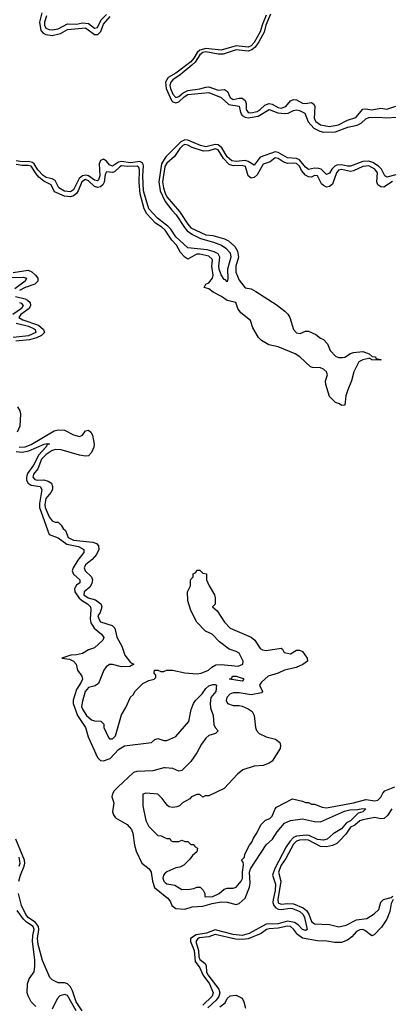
# Model space of a CAD drawing. Header units: inches. Extents: x 2710684 to 2828758, y 857022 to 965663.
# Tile 172 of 256: x 2769034 to 2771500, y 896494 to 903026. Entities that reach past the tile are written whole.
import ezdxf

# ---------------------------------------------------------------- set-up
doc = ezdxf.new("R2010")
doc.units = ezdxf.units.IN
doc.header["$MEASUREMENT"] = 0
for name, color, linetype in [('C7869', 7, 'Continuous'), ('C7879', 7, 'Continuous'), ('C7960', 7, 'Continuous'), ('C7970', 7, 'Continuous')]:
    doc.layers.add(name, color=color, linetype=linetype)

msp = doc.modelspace()

# ---------------------------------------------------------------- linework, layer by layer
at = {"layer": 'C7869', "color": 4}
for points, elevation in [([(2769081.2, 900000), (2769078, 899990), (2769079.3, 899970), (2769090.3, 899950), (2769110, 899937.2), (2769168.7, 899928.7), (2769181.3, 899910), (2769164.5, 899815.5), (2769164.3, 899790), (2769228.5, 899610), (2769290, 899587.4), (2769347.4, 899547.4), (2769424.9, 899530), (2769458.4, 899510), (2769460.3, 899490), (2769419.3, 899440.7), (2769389.1, 899390), (2769382.8, 899370), (2769390, 899347), (2769433.4, 899310), (2769433, 899290), (2769410, 899274), (2769401.1, 899258.9), (2769397.7, 899250), (2769400.2, 899230), (2769427.8, 899187.8), (2769449.5, 899169.5), (2769484.2, 899150), (2769503.2, 899130), (2769506.2, 899110), (2769501.5, 899050), (2769505.5, 899025.5), (2769528.8, 898988.8), (2769577.1, 898950), (2769591.7, 898928.3), (2769586, 898910), (2769530, 898859.5), (2769490, 898846), (2769450, 898820.7), (2769410, 898811.6), (2769374, 898810), (2769314, 898790), (2769363.8, 898783.8), (2769390, 898771.3), (2769408, 898750), (2769417.6, 898710), (2769445.3, 898670), (2769450.3, 898650), (2769442.6, 898630), (2769410, 898582.7), (2769388.6, 898511.4), (2769388.3, 898490), (2769417.5, 898410), (2769470.8, 898330.8), (2769487.4, 898267.4), (2769550, 898130.7), (2769570, 898110.7), (2769590, 898108.5), (2769635.2, 898124.8), (2769690, 898184.2), (2769730, 898207.7), (2769908, 898230), (2769930, 898251.3), (2769950, 898258), (2769990, 898244.7), (2770000, 898244.7)], 4), ([(2769122.3, 900000), (2769120.3, 899990), (2769134.3, 899974.3), (2769150, 899970.3), (2769193.4, 899973.4), (2769223.6, 899963.6), (2769244.9, 899950), (2769251, 899930), (2769251, 899910), (2769240.7, 899890), (2769206.9, 899850), (2769199.6, 899810), (2769202.3, 899790), (2769230, 899727.3), (2769250, 899701), (2769270, 899691.3), (2769290, 899692), (2769310, 899672), (2769322, 899650), (2769336.8, 899636.8), (2769354.9, 899590), (2769390, 899572), (2769519.9, 899559.9), (2769542.8, 899550), (2769555.8, 899535.8), (2769558.4, 899510), (2769542.6, 899477.4), (2769514.6, 899445.4), (2769470.7, 899410), (2769462, 899390), (2769467.3, 899370), (2769510.3, 899330.3), (2769517.1, 899310), (2769513.5, 899286.5), (2769498.3, 899261.7), (2769460.7, 899230), (2769459.3, 899210), (2769487.3, 899190), (2769536.1, 899176.1), (2769571.3, 899150), (2769578, 899130), (2769567.3, 899092.7), (2769552, 899070), (2769558, 899050), (2769570, 899032), (2769646.4, 899006.4), (2769664.7, 898990), (2769678, 898930), (2769712, 898870), (2769731.3, 898810), (2769770, 898762), (2769792, 898750), (2769764.7, 898735.3), (2769710, 898732.3), (2769650, 898747.3), (2769630, 898747.3), (2769607.7, 898732.3), (2769592.7, 898710), (2769557.3, 898622.7), (2769534, 898606), (2769490, 898595.1), (2769468, 898570), (2769450, 898506), (2769444.9, 898470), (2769450, 898452), (2769478, 898410), (2769510, 898382), (2769530, 898374), (2769572.7, 898372.7), (2769591.6, 898351.6), (2769592, 898330), (2769623.6, 898263.6), (2769630, 898254), (2769650, 898254), (2769670, 898274), (2769710, 898414), (2769738, 898462), (2769769.1, 898530.9), (2769788, 898550), (2769798, 898570), (2769850, 898622), (2769890, 898642), (2769926, 898650), (2769938, 898662), (2769936.4, 898676.4), (2769926, 898690), (2769928.4, 898711.6), (2769950, 898711.3), (2769970, 898702), (2769990, 898702), (2770000, 898706.3)], 8), ([(2770000, 898062.1), (2769990, 898062.9), (2769917.7, 898042.3), (2769810, 898037.4), (2769790, 898031.3), (2769684.5, 897935.5), (2769660.7, 897910), (2769649.1, 897890), (2769644.4, 897870), (2769658.7, 897830), (2769650.4, 897770), (2769656.5, 897750), (2769670.4, 897730), (2769747.3, 897687.3), (2769774.6, 897654.6), (2769784.4, 897630), (2769796.3, 897550), (2769807.7, 897510), (2769843.8, 897430), (2769892.7, 897392.7), (2769907, 897370), (2769914.6, 897310), (2769929.1, 897269.1), (2770000, 897211.8)], 4), ([(2770000, 897832.5), (2769980.2, 897860.2), (2769950, 897888.7), (2769870, 897895.3), (2769852, 897888), (2769851.6, 897811.6), (2769870, 897714), (2769890, 897674), (2769950, 897614), (2769971.6, 897611.6), (2770000, 897598.6)], 8), ([(2769028.9, 897310), (2769038.5, 897350), (2769063.4, 897410), (2769067.8, 897430), (2769065.9, 897450), (2769007.8, 897590)], 4), ([(2769030, 897410.6), (2769036.5, 897430), (2769030.6, 897470)], 8), ([(2770000, 897364.5), (2769997.5, 897362.5), (2769987.7, 897350), (2769983, 897330), (2769990.8, 897310), (2770000, 897302.3)], 8), ([(2769449, 896450), (2769408.3, 896510), (2769383.7, 896583.7), (2769370, 896609.6), (2769350, 896629.5), (2769330, 896636), (2769290, 896637.2), (2769250, 896655.3), (2769232.7, 896672.7), (2769184.3, 896784.3), (2769155.2, 896890), (2769152.2, 896930), (2769161.3, 896990), (2769157.5, 897010), (2769137.6, 897037.6), (2769089.4, 897069.4), (2769074.8, 897090), (2769045.5, 897150), (2769026.2, 897230)], 4), ([(2769140.1, 896480.1), (2769109, 896510), (2769089, 896550), (2769084, 896570), (2769085.2, 896630), (2769097, 896663), (2769129.2, 896710), (2769133.4, 896746.6), (2769133.3, 896790), (2769119.2, 896910), (2769121.5, 896950), (2769130.6, 896990), (2769122.6, 897010), (2769078.8, 897038.8), (2769058.6, 897058.6), (2769017.2, 897117.2)], 8), ([(2769407.8, 896450), (2769350, 896551.6), (2769330, 896559.7), (2769299.1, 896550), (2769282.4, 896530), (2769250, 896461.2)], 8)]:
    msp.add_lwpolyline(points, dxfattribs=dict(at, elevation=elevation))
at = {"layer": 'C7879', "color": 4}
for points, elevation in [([(2770000, 898706.3), (2770011.1, 898711.1), (2770048.9, 898711.1), (2770130, 898693.4), (2770210, 898686), (2770238, 898690), (2770286, 898710), (2770308, 898730), (2770334.8, 898745.2), (2770370, 898748.4), (2770483.9, 898736.1), (2770515.1, 898750), (2770517, 898770), (2770490, 898824), (2770470, 898835.1), (2770424, 898850), (2770358.7, 898898.7), (2770310, 898948.7), (2770266, 898970), (2770209.1, 899029.1), (2770170, 899106), (2770148.7, 899170), (2770148, 899230), (2770168, 899270), (2770168, 899310), (2770186, 899330), (2770186, 899350), (2770202, 899358), (2770210, 899374), (2770230, 899374), (2770250, 899354), (2770274, 899350), (2770274, 899310), (2770291.3, 899270), (2770326, 899210), (2770331, 899190), (2770331.3, 899148.7), (2770314, 899130), (2770344.7, 899104.7), (2770392, 899030), (2770431.3, 898990), (2770570, 898928.7), (2770594, 898910), (2770630, 898854.9), (2770645.8, 898845.8), (2770670, 898841.7), (2770770, 898856), (2770778, 898850), (2770787.9, 898827.9), (2770830, 898819.1), (2770870, 898844), (2770890, 898844), (2770910, 898834.8), (2770941, 898790), (2770944.7, 898770), (2770912.7, 898747.3), (2770869.3, 898729.3), (2770790, 898709.7), (2770749, 898691), (2770681.6, 898670), (2770639.5, 898630), (2770625.5, 898610), (2770644, 898570), (2770638.8, 898561.2), (2770570, 898548), (2770490, 898560.5), (2770450, 898559.7), (2770427.8, 898552.2), (2770408, 898530), (2770404, 898510), (2770412, 898490), (2770450, 898476), (2770490, 898476), (2770510, 898470.8), (2770550, 898454), (2770575.8, 898435.8), (2770590.4, 898410), (2770599.3, 898330), (2770606, 898310), (2770624, 898290), (2770670, 898268.2), (2770732.1, 898252.1), (2770759.1, 898230), (2770765.5, 898210), (2770763, 898190), (2770710, 898106), (2770690, 898092.7), (2770650, 898079), (2770590, 898074), (2770514, 898050), (2770479.6, 898020.4), (2770390, 897926), (2770290, 897878), (2770263.6, 897876.4), (2770250, 897868), (2770230, 897886), (2770210, 897886), (2770174, 897870), (2770163.6, 897856.4), (2770114, 897830), (2770094, 897810), (2770076.9, 897803.1), (2770050, 897799), (2770024.7, 897804.7), (2770013.6, 897813.6), (2770000, 897832.5)], 8), ([(2770000, 898244.7), (2770010, 898244.7), (2770070, 898271.3), (2770157.2, 898370), (2770172.7, 898450), (2770186.6, 898490), (2770200.9, 898510), (2770245.4, 898554.6), (2770269.4, 898590), (2770290, 898607.7), (2770315.2, 898615.2), (2770330, 898615.5), (2770338.8, 898610), (2770336.4, 898570), (2770302.8, 898530), (2770298, 898490), (2770301.1, 898461.1), (2770317.3, 898410), (2770322.8, 898350), (2770330.7, 898330.7), (2770351.6, 898308.4), (2770334, 898290), (2770290, 898277.2), (2770270, 898259), (2770240.6, 898219.4), (2770210, 898161.2), (2770170, 898103.7), (2770110, 898045.2), (2770090, 898041.2), (2770050, 898058), (2770000, 898062.1)], 4), ([(2770000, 897302.3), (2770010, 897294), (2770064, 897284), (2770110, 897256), (2770163.1, 897256.9), (2770190, 897262), (2770210, 897272), (2770231.6, 897271.6), (2770251.6, 897251.6), (2770262, 897230), (2770262, 897210), (2770270, 897206), (2770315.3, 897210), (2770358, 897230), (2770390, 897258), (2770410, 897264.7), (2770450, 897264.7), (2770470, 897271.3), (2770504, 897310), (2770511.7, 897328.3), (2770511.8, 897370), (2770519, 897419), (2770516.4, 897436.4), (2770506, 897450), (2770526, 897470), (2770528, 897490), (2770558, 897550), (2770575.3, 897570), (2770584.7, 897595.3), (2770608, 897630), (2770634.6, 897685.4), (2770664, 897716), (2770693.6, 897726.4), (2770710, 897742), (2770728.7, 897790), (2770738, 897802), (2770843.1, 897856.9), (2770910, 897842), (2770930, 897832), (2770950, 897832), (2770970, 897822), (2770990, 897822), (2771040.7, 897800.7), (2771070, 897797.3), (2771250, 897830.3), (2771330, 897853.7), (2771390, 897844.6), (2771410, 897848.7), (2771431.3, 897868.7), (2771444.6, 897895.4), (2771458, 897910), (2771522.6, 897937.4)], 8), ([(2770000, 897211.8), (2770017.6, 897197.6), (2770033.9, 897173.9), (2770042.6, 897150), (2770070, 897129.2), (2770130, 897125.2), (2770178.4, 897141.6), (2770250, 897145.2), (2770310, 897162.5), (2770370, 897173.5), (2770411, 897171), (2770470, 897156.5), (2770490, 897162.6), (2770530, 897198.4), (2770559.8, 897270), (2770563.1, 897296.9), (2770559, 897370), (2770566.4, 897393.6), (2770669.2, 897550.8), (2770710.6, 897589.4), (2770741.7, 897638.3), (2770790, 897696), (2770830, 897714), (2770910, 897724.4), (2770990, 897707.2), (2771030, 897705.3), (2771190, 897776.1), (2771224.1, 897784.1), (2771274.6, 897785.4), (2771310, 897793), (2771331.3, 897790), (2771312, 897770), (2771279.1, 897760.9), (2771230, 897712), (2771203, 897697), (2771170, 897658.4), (2771114.2, 897625.8), (2771074.8, 897590), (2771050, 897583.5), (2771010, 897586.8), (2770954.8, 897614.8), (2770936.9, 897616.9), (2770870.1, 897609.9), (2770850, 897599.8), (2770825.8, 897574.2), (2770802.1, 897537.9), (2770726.1, 897393.9), (2770711.1, 897350), (2770730.9, 897290), (2770728.7, 897250), (2770715, 897190), (2770713.9, 897170), (2770720.2, 897150), (2770734.4, 897134.4), (2770750, 897125.8), (2770770, 897122.2), (2770828.6, 897131.4), (2770844.7, 897130), (2770892.9, 897110), (2770915.2, 897090), (2770923.9, 897070), (2770941, 896990), (2770930, 896984.5), (2770910, 896989.6), (2770880.7, 897020.7), (2770857.3, 897037.3), (2770810, 897045.7), (2770750, 897027.8), (2770670, 897025.8), (2770555.9, 896964.1), (2770510, 896951.3), (2770450, 896957.9), (2770330, 896987.1), (2770273.6, 896966.4), (2770205.4, 896954.6), (2770167.4, 896930), (2770168, 896910), (2770191.5, 896850), (2770198, 896778), (2770230, 896737), (2770248.4, 896690), (2770292.5, 896630), (2770317.5, 896570), (2770310, 896547.3), (2770250, 896488.7)], 4), ([(2771502.4, 897790), (2771474, 897746), (2771452.8, 897727.2), (2771430, 897724.7), (2771390, 897732.3), (2771310, 897718.4), (2771290.4, 897710), (2771256.9, 897683.1), (2771230, 897668.2), (2771198, 897622), (2771159.4, 897580.6), (2771138.2, 897561.8), (2771110, 897547.3), (2771070, 897537.7), (2771030, 897540.4), (2770950, 897582.9), (2770930, 897585.3), (2770890, 897582.5), (2770870, 897575.5), (2770850, 897556.4), (2770799.6, 897460.4), (2770770, 897416.9), (2770752.2, 897370), (2770766.7, 897310), (2770747.3, 897190), (2770750, 897167.2), (2770770, 897157.4), (2770810, 897161.8), (2770850, 897159.7), (2770914.2, 897134.2), (2770937, 897117), (2770952, 897092), (2770970, 897043.1), (2770990, 897028), (2771090, 897022.4), (2771151.9, 897008.1), (2771200.6, 897019.4), (2771270, 897054.9), (2771337, 897063), (2771386.8, 897093.2), (2771417.5, 897122.5), (2771430, 897171.3), (2771448.7, 897190), (2771498, 897202), (2771510.8, 897210.8)], 8), ([(2770000, 897598.6), (2770010, 897594), (2770030, 897594), (2770038, 897578), (2770050, 897574), (2770090, 897574), (2770110, 897582), (2770130, 897574), (2770150, 897574), (2770170, 897554), (2770190, 897554), (2770198, 897538), (2770214, 897530), (2770210, 897506), (2770179.6, 897480.4), (2770163.6, 897456.4), (2770123.6, 897416.4), (2770096.9, 897403.1), (2770070, 897399), (2770010, 897372.7), (2770000, 897364.5)], 8), ([(2771511.3, 897190), (2771498, 897162), (2771491, 897110), (2771470, 897058), (2771435.2, 897004.8), (2771385.4, 896954.6), (2771370, 896948.7), (2771323.7, 896983.7), (2771310, 896989.3), (2771290, 896987), (2771270, 896977), (2771238.5, 896941.5), (2771210, 896918.7), (2771170, 896904.7), (2771123.5, 896903.5), (2771072.9, 896912.9), (2771010, 896915.3), (2770910, 896932.1), (2770876.4, 896956.4), (2770850, 896992.8), (2770830, 897009.7), (2770810, 897012.3), (2770750, 896998.2), (2770690, 896995.5), (2770670.7, 896990), (2770635.9, 896964.1), (2770550, 896928.5), (2770510, 896923.7), (2770466.4, 896926.4), (2770330, 896956.2), (2770290, 896942.5), (2770225.8, 896934.2), (2770213.2, 896926.8), (2770203.2, 896910), (2770219.8, 896850), (2770223.2, 896810), (2770230, 896790.5), (2770264, 896764), (2770270.4, 896750), (2770272.7, 896710), (2770283.2, 896690), (2770355.4, 896595.4), (2770362, 896570), (2770354.9, 896545.1), (2770338, 896522), (2770281.3, 896470)], 8), ([(2770362, 896478), (2770397.2, 896502.8), (2770410, 896532), (2770430, 896551.3), (2770470, 896554), (2770510, 896534), (2770521, 896510), (2770531.3, 896468.7)], 8)]:
    msp.add_lwpolyline(points, dxfattribs=dict(at, elevation=elevation))
at = {"layer": 'C7879', "color": 4, "elevation": 4}
msp.add_lwpolyline([(2770510, 898638), (2770426, 898650), (2770442, 898658), (2770446, 898670), (2770470.5, 898670.5), (2770516, 898656), (2770522, 898650)], close=True, dxfattribs=at)
at = {"layer": 'C7960', "color": 4}
for points, elevation in [([(2769179.7, 903070), (2769165.2, 903010), (2769174.8, 902954.8), (2769190, 902936.1), (2769206.8, 902926.8), (2769250, 902921), (2769305, 902935), (2769350, 902960.2), (2769470, 902971), (2769530, 902928.3), (2769553, 902927), (2769573.2, 902946.8), (2769590, 902996), (2769634, 903046)], 4), ([(2769211.3, 903050), (2769197.6, 903010), (2769198.6, 902990), (2769206.7, 902970), (2769230, 902959.6), (2769250, 902957.7), (2769290, 902965.8), (2769350, 902997.7), (2769410, 902996.1), (2769450, 903005), (2769490, 903000.2), (2769530, 902970.3), (2769550, 902974.4), (2769574.9, 903025.1), (2769610, 903060.2)], 8), ([(2770000, 901669.2), (2769948.3, 901708.3), (2769890.8, 901770), (2769856.3, 901890), (2769849.9, 901989.9), (2769855.3, 902055.3), (2769850, 902072.8), (2769830, 902084.4), (2769770, 902075.6), (2769710, 902084.9), (2769690, 902081), (2769650, 902053.3), (2769630, 902062.3), (2769610, 902087.4), (2769590, 902099.8), (2769570, 902092.3), (2769561.7, 902070), (2769565.4, 901990), (2769556.3, 901963.7), (2769550, 901957.4), (2769530, 901961.4), (2769490, 901989.9), (2769474.7, 901994.7), (2769450, 901990.7), (2769429, 901971), (2769390, 901896.4), (2769370, 901883.2), (2769330, 901889), (2769294, 901910), (2769270, 901958.5), (2769250, 901969.8), (2769210, 901979.1), (2769190, 901991.7), (2769154.6, 902030), (2769130, 902069.8), (2769118.4, 902078.4), (2769090, 902085.5), (2769050, 902083.2), (2769010, 902088.7)], 4), ([(2770000, 902109.3), (2769975.9, 902070), (2769956.4, 901950), (2769966.2, 901890), (2769999.7, 901819.7), (2770000, 901819.4)], 4), ([(2770000, 901628.7), (2769999.2, 901630), (2769976.9, 901650), (2769935, 901675), (2769878.1, 901738.1), (2769859.4, 901770), (2769833.2, 901870), (2769826, 901946), (2769829.1, 902029.1), (2769824, 902044), (2769813.3, 902053.3), (2769750, 902051.1), (2769710, 902055.2), (2769698.7, 902050), (2769663.6, 902016.4), (2769650, 902011.8), (2769610, 902017), (2769601.5, 901998.5), (2769593.3, 901946.7), (2769584.9, 901930), (2769570, 901916), (2769550, 901912), (2769530, 901918.5), (2769490, 901957.4), (2769470, 901965.6), (2769447.1, 901950), (2769422.3, 901890), (2769410, 901872.3), (2769390, 901856.5), (2769370, 901849.8), (2769330, 901855), (2769264.1, 901884.1), (2769243, 901930), (2769194.7, 901954.7), (2769161.8, 901981.8), (2769142.3, 902002.3), (2769110, 902052.9), (2769090, 902059.1), (2769050, 902057.9), (2769010, 902064.9)], 8), ([(2770000, 902056.3), (2769996.6, 902050), (2769982.1, 901950), (2769987.5, 901910), (2770000, 901875.8)], 8), ([(2768989.3, 901349.3), (2769090, 901364.2), (2769113.3, 901353.3), (2769139.1, 901330), (2769153.4, 901310), (2769153.4, 901290), (2769134, 901270), (2769070.7, 901250), (2769032, 901230)], 8), ([(2768970, 901315.5), (2769058, 901318), (2769078, 901310), (2769070.4, 901290), (2769000.5, 901239.5)], 4), ([(2769005.3, 901190), (2769070, 901174), (2769085.5, 901165.5), (2769102.6, 901150), (2769106.3, 901130), (2769095.8, 901110), (2769041.1, 901070), (2769027, 901050), (2769053.5, 901033.5), (2769159.2, 900999.2), (2769192.2, 900970), (2769197.6, 900950), (2769179.3, 900930), (2769145.8, 900914.2), (2769098.1, 900901.9), (2769007.5, 900892.5)], 8), ([(2769033.4, 901150), (2769044.5, 901144.5), (2769056.5, 901130), (2769044.7, 901110), (2768989.1, 901070)], 4), ([(2769010, 901013.2), (2769091.8, 900991.8), (2769130, 900974.4), (2769136.5, 900970), (2769140.3, 900950), (2769092.2, 900927.8), (2768990, 900917)], 4), ([(2769018.4, 900458.4), (2769035.3, 900430), (2769038.3, 900410), (2769034.9, 900330), (2769018, 900290)], 8), ([(2769030, 900189.3), (2769070, 900192.9), (2769110, 900208.3), (2769262.7, 900297.3), (2769290, 900305.2), (2769330, 900303.6), (2769390, 900272.2), (2769430, 900260.5), (2769449.6, 900270.4), (2769470, 900298.8), (2769490, 900302.8), (2769506, 900290), (2769516.3, 900270), (2769528, 900210), (2769525.5, 900190), (2769510, 900154), (2769490, 900133.2), (2769470, 900129.3), (2769430, 900136), (2769310, 900172.8), (2769274.6, 900174.6), (2769250, 900168.4), (2769210, 900140.9), (2769179.2, 900110), (2769153, 900047), (2769124.4, 900010), (2769122.3, 900000)], 8), ([(2769010, 900160.6), (2769050, 900155.8), (2769093.6, 900166.4), (2769195.3, 900210), (2769215.2, 900215.2), (2769231, 900211), (2769215.2, 900204.8), (2769207.7, 900190), (2769161.4, 900138.6), (2769126.2, 900070), (2769085.8, 900014.2), (2769081.2, 900000)], 4)]:
    msp.add_lwpolyline(points, dxfattribs=dict(at, elevation=elevation))
at = {"layer": 'C7970', "color": 4}
for points, elevation in [([(2770670, 903055.6), (2770644.6, 902995.4), (2770630, 902945.1), (2770590, 902874.2), (2770570, 902852.9), (2770550, 902844.1), (2770470, 902851.4), (2770370, 902823.7), (2770270, 902835.2), (2770230, 902824.1), (2770211.8, 902808.2), (2770190.1, 902770), (2770170, 902747), (2770070, 902671.7), (2770018.7, 902641.3), (2770001.8, 902610), (2770006.3, 902570), (2770041.1, 902490), (2770050, 902480.7), (2770070, 902474), (2770090, 902481), (2770125.8, 902514.2), (2770150, 902528.5), (2770290, 902542.9), (2770370.2, 902510.2), (2770422.6, 902462.6), (2770490, 902451.8), (2770499.7, 902410), (2770510.8, 902390.8), (2770530, 902379), (2770550, 902375.3), (2770615.4, 902384.6), (2770690, 902429), (2770747.1, 902407.1), (2770790, 902402.3), (2770814.6, 902405.4), (2770850, 902424.2), (2770870, 902427.4), (2770890, 902422.3), (2770926.5, 902406.5), (2770948.6, 902348.6), (2770986.1, 902306.1), (2771025.1, 902285.1), (2771050, 902278.4), (2771130, 902282.6), (2771211.8, 902311.8), (2771273.5, 902326.5), (2771300, 902340), (2771330, 902368.5), (2771350, 902375.6), (2771410, 902379.6), (2771470, 902374.3), (2771530, 902378.4)], 4), ([(2770698.1, 903061.9), (2770668.3, 902990), (2770656.3, 902943.7), (2770621.4, 902878.6), (2770596.5, 902843.5), (2770575.2, 902824.8), (2770550, 902816.5), (2770470, 902825.2), (2770383.2, 902796.8), (2770350, 902796.1), (2770270, 902811.6), (2770250, 902808.4), (2770228.2, 902791.8), (2770197.3, 902742.7), (2770176.9, 902723.1), (2770099.7, 902660.3), (2770050, 902626), (2770035.8, 902610), (2770031.1, 902590), (2770034.3, 902570), (2770050, 902532.2), (2770070, 902508.3), (2770090, 902516.9), (2770118.7, 902541.3), (2770150, 902555.2), (2770230, 902566.2), (2770270, 902578.6), (2770290, 902579.2), (2770350, 902557.3), (2770390, 902562), (2770399, 902559), (2770412.4, 902550), (2770430.5, 902510), (2770450, 902497), (2770490, 902504), (2770510, 902504.2), (2770519, 902499), (2770529.2, 902489.2), (2770536.5, 902470), (2770536, 902430), (2770550, 902410.4), (2770567.1, 902407.1), (2770610, 902416.9), (2770630, 902429.2), (2770660.7, 902459.3), (2770690, 902469.2), (2770710, 902466), (2770750, 902443.9), (2770770, 902439.1), (2770800.7, 902450), (2770830, 902488.2), (2770850, 902495.8), (2770870, 902494.4), (2770910, 902472.7), (2770930, 902470.4), (2770970, 902475.5), (2770984.7, 902464.7), (2770992.7, 902450), (2770987.4, 902370), (2770999.3, 902350), (2771030, 902327.6), (2771090, 902317.4), (2771150, 902328), (2771210, 902358), (2771264, 902376), (2771310, 902432.7), (2771330, 902434.4), (2771370, 902427.4), (2771430, 902438.4), (2771470, 902433), (2771530, 902452.7)], 8), ([(2771530, 901996.9), (2771470, 901980.5), (2771457, 901990), (2771434.2, 902034.2), (2771414.6, 902054.6), (2771378.4, 902078.4), (2771350, 902087.4), (2771310, 902084.4), (2771230, 902054.2), (2771210, 902054), (2771170, 902063.7), (2771139.1, 902060.9), (2771125.1, 902054.9), (2771105.2, 902034.8), (2771090, 902007), (2771070, 901998), (2771033.5, 902033.5), (2771019.4, 902039.4), (2770990, 902039.8), (2770950, 902031.1), (2770930, 902046.9), (2770890, 902095.8), (2770870, 902104.2), (2770810, 902108.1), (2770750, 902144.6), (2770730, 902149.8), (2770630, 902114), (2770590, 902059.6), (2770550, 902085.6), (2770530.7, 902090.7), (2770470, 902084.3), (2770441.3, 902090), (2770410, 902116.8), (2770375.9, 902175.9), (2770350, 902195.7), (2770330, 902197.3), (2770270, 902181.3), (2770233.6, 902190), (2770150, 902226), (2770130, 902228.4), (2770104, 902216), (2770004.1, 902115.9), (2770000, 902109.3)], 4), ([(2771506.9, 901953.1), (2771450, 901915.1), (2771430, 901916.2), (2771411.1, 901931.1), (2771403, 901950), (2771407.7, 902010), (2771390, 902035), (2771350, 902056), (2771310, 902050.6), (2771250, 902022), (2771230, 902018.4), (2771170, 902032.1), (2771150, 902028.2), (2771136.1, 902010), (2771110, 901935.1), (2771090, 901919.5), (2771070, 901915.1), (2771050, 901925.2), (2771037.7, 901937.7), (2771010, 901989.2), (2770990, 901991.3), (2770970, 901980.5), (2770950, 901982), (2770930, 901993.7), (2770904.9, 902024.9), (2770890, 902053.5), (2770871, 902071), (2770850, 902074.8), (2770810, 902072.5), (2770782.9, 902082.9), (2770750, 902104.7), (2770730, 902109.5), (2770696.3, 902083.7), (2770650, 902067.3), (2770610, 901996.2), (2770590, 901979.5), (2770570, 901975.1), (2770549.4, 901990), (2770531.9, 902051.9), (2770510, 902057.7), (2770450, 902056), (2770424, 902064), (2770385.2, 902105.2), (2770350, 902162), (2770330, 902168.7), (2770290, 902154.6), (2770253.9, 902153.9), (2770177.3, 902177.3), (2770150, 902192.5), (2770130, 902197.1), (2770115.8, 902190), (2770095.8, 902170), (2770061.2, 902118.8), (2770010, 902074.5), (2770000, 902056.3)], 8), ([(2770000, 901875.8), (2770009.5, 901850), (2770093.8, 901753.8), (2770150, 901668.9), (2770170, 901645.8), (2770270, 901599.1), (2770314.8, 901594.8), (2770392.6, 901572.6), (2770419.3, 901559.3), (2770461.1, 901521.1), (2770478.3, 901490), (2770485.5, 901450), (2770469, 901390), (2770467.6, 901350), (2770490, 901297.3), (2770530, 901246.8), (2770570, 901239.3), (2770601.8, 901221.8), (2770736.7, 901136.7), (2770792.8, 901092.8), (2770812.8, 901072.8), (2770827.3, 901050), (2770850, 900971), (2770870, 900948.4), (2770895.6, 900944.4), (2770930, 900958.8), (2770950, 900958.8), (2770998, 900938), (2771030, 900912), (2771050, 900904.7), (2771075.9, 900875.9), (2771094.9, 900830), (2771130, 900794.4), (2771150, 900785.3), (2771176.1, 900783.9), (2771192.6, 900787.4), (2771230, 900810.6), (2771250, 900817.3), (2771310, 900824.7), (2771354, 900810), (2771372, 900792), (2771394, 900790), (2771398, 900778), (2771430, 900772), (2771430, 900768), (2771371.6, 900768.4), (2771358, 900778), (2771350, 900778), (2771310, 900769.2), (2771284.4, 900755.6), (2771250.7, 900690), (2771234.8, 900630), (2771210.8, 900570), (2771198, 900530), (2771191.6, 900468.4), (2771170, 900466), (2771156.4, 900476.4), (2771130, 900486), (2771090, 900526), (2771065.6, 900605.6), (2771064, 900630), (2771076, 900670), (2771069.3, 900690), (2771050, 900706.6), (2771030, 900715.1), (2770978, 900718), (2770962.9, 900722.9), (2770892, 900790), (2770861.2, 900810), (2770750, 900855.8), (2770687.8, 900867.8), (2770637.5, 900897.5), (2770618, 900918), (2770582, 900982), (2770566, 901030), (2770500.6, 901080.6), (2770482, 901110), (2770469.1, 901149.1), (2770410, 901163.7), (2770373.2, 901190), (2770318, 901218), (2770290, 901239.3), (2770258, 901250), (2770268.7, 901270), (2770290, 901280.7), (2770313.7, 901310), (2770317.2, 901330), (2770309.8, 901390), (2770313.5, 901430), (2770310, 901438), (2770290, 901456.8), (2770230.3, 901469.7), (2770210, 901469.6), (2770195.8, 901464.2), (2770150, 901438), (2770130, 901449.5), (2770101, 901481), (2770074.8, 901530), (2770042.6, 901562.6), (2770000, 901628.7)], 8), ([(2770000, 901819.4), (2770042.6, 901762.6), (2770072.1, 901732.1), (2770126.4, 901646.4), (2770145.3, 901625.3), (2770179.6, 901599.6), (2770233.5, 901573.5), (2770320.7, 901550), (2770374, 901530), (2770400.7, 901510), (2770430, 901478.8), (2770434.9, 901450), (2770411.8, 901370), (2770414, 901306), (2770410, 901286), (2770399, 901299), (2770390, 901302), (2770370, 901334), (2770357.6, 901370), (2770355.1, 901390), (2770361.3, 901450), (2770351.4, 901471.4), (2770325.4, 901485.4), (2770278.8, 901498.8), (2770150, 901511.2), (2770070, 901585.1), (2770035.9, 901635.9), (2770016.6, 901656.6), (2770000, 901669.2)], 4)]:
    msp.add_lwpolyline(points, dxfattribs=dict(at, elevation=elevation))

doc.saveas('drawing.dxf')
